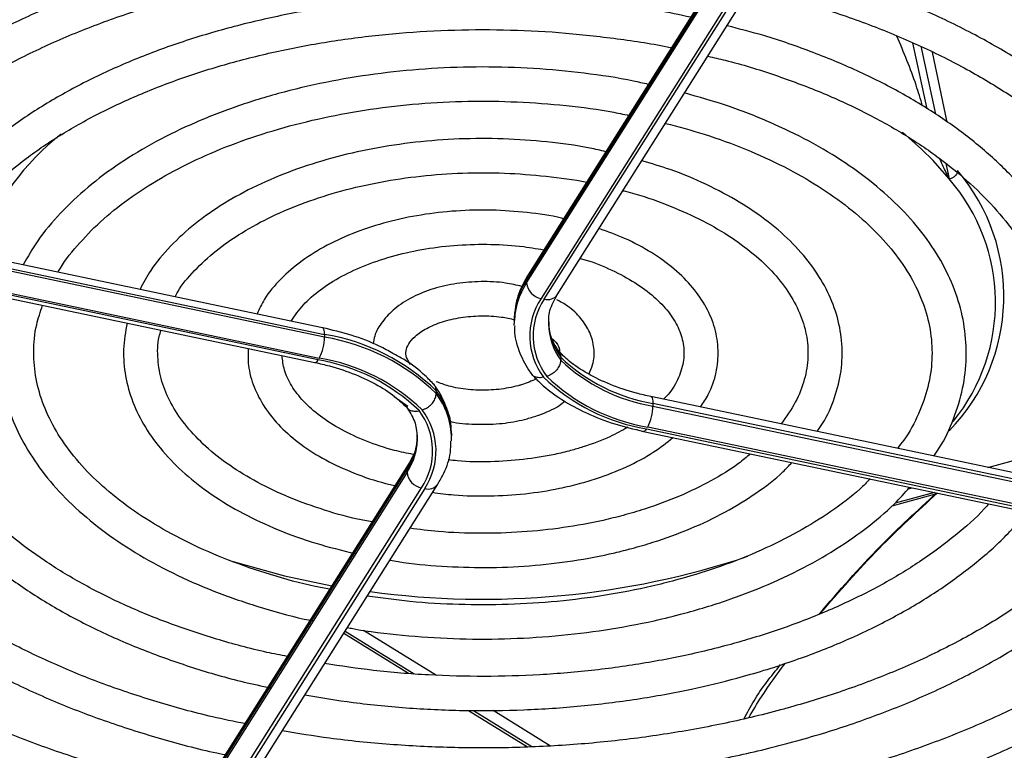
# Model space of a CAD drawing. Header units: millimetres. Extents: x 16 to 577, y 6 to 416.
# Tile 97 of 119: x 491.12 to 499.34, y 269.33 to 275.44. Entities that reach past the tile are written whole.
import ezdxf

# ---------------------------------------------------------------- set-up
doc = ezdxf.new("R2010")
doc.units = ezdxf.units.MM

msp = doc.modelspace()

# ---------------------------------------------------------------- linework, layer by layer
at = {"color": 7, "linetype": 'Continuous', "lineweight": 25}
for p, q in [((497.6936, 276.9775), (495.3504, 273.2609)), ((497.7057, 277.0207), (495.3625, 273.3041)), ((495.3504, 273.2376), (497.6936, 276.9542)), ((497.8145, 276.8238), (495.4712, 273.1072)), ((495.4981, 273.1016), (497.8413, 276.8182)), ((495.6068, 273.138), (497.9501, 276.8546)), ((498.6937, 274.6906), (498.5765, 275.242)), ((498.6429, 275.2141), (498.7634, 274.6475)), ((498.863, 274.581), (498.7386, 275.1661)), ((498.8787, 274.1057), (498.7444, 274.2597)), ((493.6459, 272.8629), (487.2079, 274.2156)), ((498.8514, 274.2337), (498.8787, 274.1057)), ((487.2254, 274.1595), (493.6634, 272.8068)), ((493.6634, 272.7835), (487.2254, 274.1362)), ((493.6097, 272.5933), (487.1717, 273.946)), ((487.1815, 273.9615), (493.6195, 272.6088)), ((487.1452, 273.9251), (493.5833, 272.5724)), ((495.3504, 273.2609), (495.3504, 273.2376)), ((495.2473, 272.9417), (495.247, 272.9225)), ((495.247, 272.9225), (495.247, 272.8991)), ((495.2473, 272.8805), (495.247, 272.8991)), ((493.6634, 272.8068), (493.6634, 272.7835)), ((495.635, 272.6161), (495.635, 272.5927)), ((494.245, 272.2883), (494.3579, 272.2078)), ((494.5955, 272.3362), (494.5955, 272.3129)), ((502.826, 270.934), (496.388, 272.2867)), ((496.4055, 272.2307), (496.4055, 272.2073)), ((502.8435, 270.8779), (496.4055, 272.2307)), ((496.4055, 272.2073), (502.8435, 270.8546)), ((494.7239, 271.9787), (494.7242, 271.96)), ((494.7242, 271.9367), (494.7242, 271.96)), ((496.3253, 271.9963), (502.7634, 270.6435)), ((496.3518, 272.0171), (502.7898, 270.6644)), ((502.7996, 270.6799), (496.3615, 272.0326)), ((494.7239, 271.9175), (494.7242, 271.9367)), ((494.3644, 271.7212), (492.0212, 268.0046)), ((499.2019, 271.6955), (499.5068, 271.7775)), ((492.0091, 267.9614), (494.3524, 271.678)), ((494.3524, 271.6546), (492.0091, 267.9381)), ((494.3524, 271.678), (494.3524, 271.6546)), ((492.2655, 267.8385), (494.6088, 271.555)), ((492.1299, 267.8077), (494.4732, 271.5243)), ((494.5, 271.5186), (492.1568, 267.802)), ((498.4032, 271.3751), (498.7882, 271.4788)), ((498.7556, 271.4856), (498.4274, 271.3973)), ((498.5369, 271.5165), (498.5684, 271.525)), ((493.8234, 270.3093), (494.3634, 269.975)), ((493.835, 270.3278), (494.4113, 269.9711)), ((493.9893, 270.3366), (494.5986, 269.9594)), ((494.8652, 269.6644), (495.3567, 269.3601)), ((494.9059, 269.6649), (495.3951, 269.362)), ((495.0712, 269.6669), (495.5511, 269.3697))]:
    msp.add_line(p, q, dxfattribs=at)
at = {"color": 7, "linetype": 'Continuous', "lineweight": 25, "flags": 128}
for points in [[(498.7444, 274.2597), (498.649, 274.3552), (498.4898, 274.4956)], [(493.6634, 272.8068), (493.6626, 272.826), (493.6601, 272.8417), (493.656, 272.8534), (493.6506, 272.8606), (493.6459, 272.8629)], [(493.5833, 272.5724), (493.5853, 272.5722), (493.5929, 272.5746), (493.6011, 272.5817), (493.6097, 272.5933)], [(496.388, 272.2867), (496.3926, 272.2845), (496.3981, 272.2772), (496.4022, 272.2655), (496.4047, 272.2498), (496.4055, 272.2307)], [(496.3518, 272.0171), (496.3432, 272.0055), (496.3349, 271.9984), (496.3273, 271.9961), (496.3253, 271.9963)], [(492.8895, 270.9132), (493.3292, 270.7893), (493.7247, 270.7066)]]:
    msp.add_lwpolyline(points, dxfattribs=at)
at = {"color": 7, "linetype": 'Continuous', "lineweight": 25}
for centre, radius, start, end in [((492.8116, 272.776), 2.1734, 128.31713, 158.99265), ((497.7195, 273.1259), 1.6159, 315.90716, 40.50427), ((497.6928, 273.0728), 1.5726, 320.864, 41.0566), ((495.43, 273.262), 0.0797, 148.05182, 180.74679), ((495.8777, 272.8915), 0.6308, 146.72294, 179.30748), ((495.8806, 272.9135), 0.6338, 146.76378, 177.45652), ((495.4967, 273.252), 0.147, 185.62026, 260.02428), ((495.9458, 272.7932), 0.5691, 146.51018, 217.17352), ((495.5264, 273.1976), 0.1001, 253.54549, 323.47571), ((495.964, 272.7933), 0.5587, 146.50514, 217.08723), ((496.0676, 272.9075), 0.535, 181.31861, 216.03927), ((496.0728, 272.9329), 0.5404, 182.5715, 215.89187), ((493.2868, 272.7854), 0.3766, 332.03449, 359.71321), ((493.3784, 271.0838), 1.7464, 45.81851, 80.60605), ((493.3784, 271.0605), 1.7464, 45.81851, 80.60605), ((496.6467, 273.6759), 1.4652, 226.33076, 260.52477), ((493.3488, 271.023), 1.5918, 46.07742, 80.56481), ((493.3541, 271.0107), 1.6199, 46.0266, 80.57288), ((496.6467, 273.6526), 1.4652, 226.33076, 260.52477), ((496.6171, 273.6151), 1.6199, 226.0266, 260.57288), ((496.6225, 273.6028), 1.5918, 226.07742, 260.56481), ((494.0825, 271.9502), 0.642, 2.54122, 36.96145), ((494.0793, 271.9262), 0.645, 0.93231, 36.8385), ((496.0289, 272.2092), 0.3766, 332.03449, 359.71321), ((494.0072, 271.8326), 0.5587, 326.50514, 37.08723), ((494.0254, 271.8327), 0.5691, 326.51018, 37.17352), ((493.9131, 271.9662), 0.5254, 326.72386, 359.75763), ((493.9173, 271.9415), 0.5211, 326.607, 0.99984), ((494.4321, 271.679), 0.0798, 149.07993, 180.73185), ((494.4986, 271.669), 0.147, 185.62026, 260.02428), ((494.5284, 271.6146), 0.1001, 253.54325, 323.51279), ((494.9856, 277.6054), 7.0114, 262.27417, 288.40059)]:
    msp.add_arc(centre, radius, start, end, dxfattribs=at)
for points, knots in [([(497.7613, 277.1485), (497.6045, 277.1805), (497.2565, 277.2514), (496.7013, 277.3311), (496.1029, 277.3929), (495.4979, 277.428), (494.8902, 277.4371), (494.283, 277.4198), (493.6797, 277.3764), (493.0836, 277.3071), (492.4978, 277.2122), (491.9257, 277.0922), (491.3703, 276.9477), (490.8346, 276.7795), (490.3217, 276.5885), (489.8343, 276.3756), (489.3751, 276.1418), (488.9467, 275.8884), (488.5515, 275.6167), (488.1918, 275.328), (487.8692, 275.0241), (487.5885, 274.7059), (487.382, 274.4327), (487.2859, 274.2624), (487.2541, 274.2059)], [0, 0, 0, 0, 0.038443, 0.085323, 0.132195, 0.179062, 0.225926, 0.27279, 0.319656, 0.366527, 0.413405, 0.460292, 0.507192, 0.554107, 0.601039, 0.647989, 0.694958, 0.741943, 0.788942, 0.835944, 0.882931, 0.92988, 0.976758, 1, 1, 1, 1]), ([(487.5497, 274.1438), (487.5728, 274.1832), (487.6583, 274.3292), (487.8501, 274.5736), (488.1233, 274.8745), (488.4381, 275.1625), (488.7894, 275.4366), (489.1762, 275.695), (489.5962, 275.9364), (490.047, 276.1592), (490.5262, 276.3622), (491.0309, 276.544), (491.5585, 276.7037), (492.1058, 276.8403), (492.6697, 276.9528), (493.247, 277.0406), (493.8343, 277.1033), (494.4283, 277.1403), (495.0256, 277.1516), (495.6225, 277.1368), (496.216, 277.0966), (496.8016, 277.0295), (497.2787, 276.9575), (497.5537, 276.8989), (497.6423, 276.8801)], [0, 0, 0, 0, 0.017795, 0.066009, 0.114086, 0.16207, 0.209999, 0.257899, 0.305792, 0.353685, 0.401588, 0.449504, 0.497436, 0.545383, 0.593343, 0.641316, 0.689297, 0.737285, 0.785278, 0.833271, 0.881263, 0.929249, 0.977227, 1, 1, 1, 1]), ([(502.6455, 270.9719), (502.651, 270.9797), (502.7342, 271.0976), (502.8557, 271.3353), (503.0048, 271.6831), (503.1045, 272.0372), (503.1601, 272.3939), (503.1699, 272.7516), (503.1347, 273.1082), (503.0545, 273.4618), (502.9299, 273.8106), (502.7615, 274.153), (502.5501, 274.4871), (502.2966, 274.8111), (502.0024, 275.1232), (501.6691, 275.4215), (501.2987, 275.7044), (500.8933, 275.9701), (500.4553, 276.2173), (499.9871, 276.4445), (499.4916, 276.6509), (498.9707, 276.8341), (498.4892, 276.9799), (498.1748, 277.0539), (498.0483, 277.0837)], [0, 0, 0, 0, 0.003404, 0.051747, 0.099937, 0.147953, 0.195803, 0.243527, 0.291196, 0.338871, 0.386627, 0.43452, 0.482577, 0.530791, 0.579138, 0.627583, 0.676092, 0.724636, 0.773194, 0.82175, 0.870296, 0.918828, 0.967346, 1, 1, 1, 1]), ([(497.4298, 276.5831), (497.2619, 276.6167), (496.9148, 276.6862), (496.3726, 276.76), (495.8115, 276.8117), (495.2449, 276.8367), (494.6768, 276.8356), (494.1106, 276.8082), (493.5498, 276.7547), (492.9981, 276.6754), (492.4588, 276.5708), (491.9353, 276.4415), (491.4309, 276.2883), (490.9487, 276.112), (490.4918, 275.9136), (490.063, 275.6943), (489.6652, 275.4554), (489.3007, 275.1982), (488.9725, 274.9242), (488.6812, 274.6353), (488.435, 274.3322), (488.283, 274.1201), (488.2258, 274.0073), (488.2232, 274.0023)], [0, 0, 0, 0, 0.046898, 0.096896, 0.146883, 0.196866, 0.246845, 0.296827, 0.346812, 0.396805, 0.446809, 0.496828, 0.546867, 0.596926, 0.64701, 0.697119, 0.74725, 0.797398, 0.847547, 0.89767, 0.947731, 0.997684, 1, 1, 1, 1]), ([(497.9289, 276.821), (497.9316, 276.8205), (498.1215, 276.7814), (498.4836, 276.6818), (499.0099, 276.5213), (499.511, 276.3359), (499.9866, 276.1304), (500.4332, 275.905), (500.8486, 275.6615), (501.2303, 275.4012), (501.5762, 275.1258), (501.8846, 274.8369), (502.1538, 274.5363), (502.3824, 274.2257), (502.5694, 273.9066), (502.7139, 273.5807), (502.8151, 273.2494), (502.8723, 272.9143), (502.8849, 272.5769), (502.8524, 272.2393), (502.7754, 271.9033), (502.6521, 271.5718), (502.5092, 271.2816), (502.3894, 271.1058), (502.3417, 271.0358)], [0, 0, 0, 0, 0.0007066, 0.0488286, 0.0969343, 0.1450216, 0.1930891, 0.2411366, 0.289166, 0.3371821, 0.3851935, 0.4332109, 0.4812557, 0.5293587, 0.5775602, 0.6259066, 0.6744404, 0.7231828, 0.772113, 0.8211578, 0.8701775, 0.9190597, 0.9677501, 1, 1, 1, 1]), ([(488.5233, 273.9392), (488.5519, 273.9872), (488.6395, 274.1341), (488.8315, 274.3713), (489.0952, 274.6484), (489.3995, 274.9123), (489.7398, 275.1619), (490.1146, 275.3952), (490.5215, 275.6108), (490.9579, 275.8071), (491.4209, 275.9829), (491.9075, 276.1368), (492.4146, 276.2678), (492.9388, 276.375), (493.4766, 276.4576), (494.0244, 276.515), (494.5786, 276.5468), (495.1356, 276.5527), (495.6916, 276.5329), (496.2427, 276.4869), (496.7782, 276.4185), (497.1219, 276.3528), (497.2896, 276.3207)], [0, 0, 0, 0, 0.025069, 0.076787, 0.128332, 0.179766, 0.231138, 0.282485, 0.333828, 0.385178, 0.436543, 0.487928, 0.539334, 0.590757, 0.642197, 0.693649, 0.745109, 0.796575, 0.848041, 0.899504, 0.950958, 1, 1, 1, 1]), ([(501.6698, 271.1769), (501.7206, 271.258), (501.8369, 271.444), (501.9676, 271.7455), (502.0694, 272.0765), (502.1243, 272.411), (502.1342, 272.7463), (502.0987, 273.0803), (502.0185, 273.4111), (501.8939, 273.7367), (501.7258, 274.0553), (501.5148, 274.3652), (501.2623, 274.6642), (500.9697, 274.9505), (500.6389, 275.2221), (500.2722, 275.4773), (499.872, 275.7143), (499.4408, 275.9316), (498.9818, 276.1284), (498.4968, 276.3017), (498.0798, 276.4301), (497.8188, 276.4913), (497.7336, 276.5113)], [0, 0, 0, 0, 0.040203, 0.092176, 0.143924, 0.19545, 0.246804, 0.298082, 0.349369, 0.400766, 0.452349, 0.504146, 0.556143, 0.608299, 0.660566, 0.712897, 0.76526, 0.817626, 0.869983, 0.922322, 0.974642, 1, 1, 1, 1]), ([(497.0749, 276.0202), (497.0466, 276.0269), (496.8559, 276.0717), (496.4878, 276.1308), (495.9744, 276.195), (495.4524, 276.2311), (494.9273, 276.2414), (494.4026, 276.2253), (493.8822, 276.183), (493.3699, 276.1148), (492.8693, 276.0212), (492.3842, 275.9027), (491.9181, 275.7602), (491.4744, 275.5946), (491.0564, 275.407), (490.6671, 275.1986), (490.3095, 274.9709), (489.9865, 274.7253), (489.6998, 274.4637), (489.4555, 274.1871), (489.2886, 273.964), (489.2184, 273.8305), (489.2008, 273.7969)], [0, 0, 0, 0, 0.009422, 0.0634, 0.117361, 0.171312, 0.225258, 0.279203, 0.333152, 0.38711, 0.441083, 0.495076, 0.549095, 0.603143, 0.657225, 0.71134, 0.765486, 0.819651, 0.873801, 0.927893, 0.981864, 1, 1, 1, 1]), ([(497.5727, 276.256), (497.6586, 276.2366), (497.917, 276.1784), (498.3283, 276.0558), (498.8034, 275.8909), (499.2521, 275.7037), (499.6729, 275.4969), (500.0624, 275.2717), (500.4185, 275.0299), (500.7388, 274.773), (501.0212, 274.5031), (501.2643, 274.2218), (501.4666, 273.9311), (501.6272, 273.6325), (501.745, 273.3278), (501.8194, 273.0184), (501.8496, 272.7059), (501.8349, 272.3921), (501.7755, 272.0791), (501.67, 271.7698), (501.537, 271.4889), (501.4197, 271.3152), (501.369, 271.2402)], [0, 0, 0, 0, 0.025728, 0.077339, 0.128926, 0.180488, 0.232023, 0.283533, 0.335024, 0.386508, 0.438, 0.48953, 0.541143, 0.5929, 0.644867, 0.697099, 0.749607, 0.802326, 0.855098, 0.907723, 0.960102, 1, 1, 1, 1]), ([(489.4951, 273.735), (489.539, 273.8042), (489.6399, 273.9636), (489.8475, 274.2034), (490.107, 274.4528), (490.4055, 274.6884), (490.7388, 274.9086), (491.1052, 275.1118), (491.5016, 275.2962), (491.9253, 275.4602), (492.3728, 275.6026), (492.8408, 275.7222), (493.3256, 275.8179), (493.8235, 275.8889), (494.3305, 275.9347), (494.8427, 275.9548), (495.3559, 275.9489), (495.8667, 275.9179), (496.369, 275.8591), (496.7263, 275.8049), (496.9099, 275.7634), (496.9347, 275.7578)], [0, 0, 0, 0, 0.043031, 0.099099, 0.154959, 0.210697, 0.266379, 0.322047, 0.377718, 0.433409, 0.489126, 0.54487, 0.60064, 0.656431, 0.712238, 0.768056, 0.823878, 0.879699, 0.93551, 0.991306, 1, 1, 1, 1]), ([(500.695, 271.3818), (500.7287, 271.4328), (500.8263, 271.5804), (500.9408, 271.8353), (501.0397, 272.1422), (501.091, 272.4529), (501.0973, 272.7641), (501.0583, 273.0738), (500.9745, 273.3796), (500.8467, 273.6797), (500.6756, 273.972), (500.4623, 274.2547), (500.208, 274.5256), (499.9147, 274.7825), (499.5846, 275.0235), (499.2203, 275.2467), (498.8246, 275.4503), (498.401, 275.6335), (497.9509, 275.7924), (497.6087, 275.8978), (497.4125, 275.9423), (497.3796, 275.9498)], [0, 0, 0, 0, 0.029853, 0.086384, 0.142614, 0.198538, 0.254226, 0.309816, 0.365428, 0.421207, 0.477252, 0.533587, 0.590174, 0.646947, 0.703837, 0.760785, 0.817749, 0.8747, 0.93163, 0.988535, 1, 1, 1, 1]), ([(497.2187, 275.6945), (497.2584, 275.6859), (497.4578, 275.6425), (497.7992, 275.5409), (498.2377, 275.3902), (498.6493, 275.2165), (499.0326, 275.0238), (499.3842, 274.8131), (499.7016, 274.5864), (499.9824, 274.3455), (500.2247, 274.0925), (500.4269, 273.8294), (500.5877, 273.5581), (500.7063, 273.2804), (500.7819, 272.9976), (500.8136, 272.7115), (500.8004, 272.4237), (500.7429, 272.1366), (500.6383, 271.8533), (500.5223, 271.6219), (500.4254, 271.4886), (500.3938, 271.4451)], [0, 0, 0, 0, 0.013962, 0.069966, 0.125937, 0.181872, 0.23777, 0.293633, 0.349473, 0.405306, 0.461162, 0.517094, 0.573181, 0.629523, 0.686214, 0.743297, 0.800702, 0.858197, 0.915477, 0.972401, 1, 1, 1, 1]), ([(496.7199, 275.4572), (496.6286, 275.477), (496.3876, 275.5291), (495.9814, 275.5854), (495.5083, 275.6281), (495.0301, 275.6435), (494.5516, 275.6328), (494.0768, 275.5958), (493.6101, 275.5328), (493.1555, 275.4443), (492.7169, 275.331), (492.2982, 275.1938), (491.9031, 275.0339), (491.5351, 274.8523), (491.1974, 274.6506), (490.8935, 274.4302), (490.6251, 274.1932), (490.3992, 273.9406), (490.2485, 273.7394), (490.1882, 273.6198), (490.1743, 273.5923)], [0, 0, 0, 0, 0.036069, 0.095136, 0.154184, 0.213221, 0.272256, 0.331297, 0.39035, 0.449425, 0.50853, 0.567674, 0.626864, 0.686103, 0.745391, 0.804714, 0.864035, 0.923285, 0.982369, 1, 1, 1, 1]), ([(490.4686, 273.5305), (490.4805, 273.5518), (490.5379, 273.6555), (490.6834, 273.8346), (490.9045, 274.064), (491.1669, 274.28), (491.4642, 274.4813), (491.7948, 274.6657), (492.1556, 274.8314), (492.5432, 274.9768), (492.954, 275.1004), (493.3843, 275.2009), (493.8298, 275.2772), (494.2865, 275.3286), (494.7499, 275.3546), (495.2155, 275.3546), (495.6794, 275.3296), (496.1347, 275.2762), (496.4367, 275.2311), (496.5807, 275.1976), (496.5814, 275.1974)], [0, 0, 0, 0, 0.016074, 0.078114, 0.139777, 0.201218, 0.262553, 0.323859, 0.385168, 0.446506, 0.507882, 0.569298, 0.63075, 0.692228, 0.753726, 0.815234, 0.876742, 0.938237, 0.99971, 1, 1, 1, 1]), ([(499.7221, 271.5862), (499.7435, 271.6171), (499.8258, 271.736), (499.9246, 271.9534), (500.0164, 272.2346), (500.0597, 272.5198), (500.058, 272.8049), (500.011, 273.0877), (499.9195, 273.3658), (499.7844, 273.637), (499.6066, 273.8995), (499.3873, 274.151), (499.1283, 274.3891), (498.8319, 274.6116), (498.501, 274.8164), (498.1389, 275.0018), (497.7481, 275.1652), (497.3762, 275.2951), (497.1271, 275.3595), (497.0243, 275.3862)], [0, 0, 0, 0, 0.022017, 0.084545, 0.146647, 0.208307, 0.269638, 0.330858, 0.392143, 0.453716, 0.515692, 0.578066, 0.640754, 0.703644, 0.76664, 0.829668, 0.89268, 0.95566, 1, 1, 1, 1]), ([(498.6569, 274.7135), (498.6393, 274.7726), (498.5804, 274.9713), (498.4994, 275.1634), (498.4424, 275.2984)], [0, 0, 0, 0, 0.29758, 1, 1, 1, 1]), ([(496.8638, 275.1317), (496.9125, 275.1207), (497.1052, 275.0772), (497.4229, 274.9773), (497.8118, 274.8334), (498.1724, 274.6676), (498.503, 274.4837), (498.8002, 274.2832), (499.0613, 274.0684), (499.2841, 273.8414), (499.467, 273.6045), (499.6087, 273.3599), (499.7083, 273.1092), (499.765, 272.8541), (499.7777, 272.5959), (499.7461, 272.3366), (499.6679, 272.0795), (499.5617, 271.8491), (499.4625, 271.7084), (499.4209, 271.6495)], [0, 0, 0, 0, 0.02091, 0.082643, 0.144326, 0.205954, 0.267526, 0.329054, 0.390563, 0.452087, 0.513705, 0.575541, 0.637756, 0.700506, 0.763843, 0.827588, 0.891239, 0.954416, 1, 1, 1, 1]), ([(496.3659, 274.8956), (496.3247, 274.9053), (496.1514, 274.946), (495.8308, 274.9922), (495.4096, 275.033), (494.9826, 275.0457), (494.556, 275.0324), (494.134, 274.9926), (493.7214, 274.9269), (493.3227, 274.836), (492.9422, 274.7206), (492.5842, 274.5819), (492.2526, 274.4211), (491.9513, 274.2398), (491.6833, 274.0398), (491.4536, 273.8226), (491.2705, 273.6054), (491.1854, 273.4556), (491.147, 273.388)], [0, 0, 0, 0, 0.020538, 0.086499, 0.152429, 0.218341, 0.284251, 0.350172, 0.416117, 0.482102, 0.548143, 0.614254, 0.680443, 0.746711, 0.813038, 0.879348, 0.945513, 1, 1, 1, 1]), ([(491.4386, 273.3267), (491.44, 273.3293), (491.4784, 273.4046), (491.5937, 273.5472), (491.7855, 273.7499), (492.0202, 273.9392), (492.2889, 274.1136), (492.5903, 274.2709), (492.9206, 274.4091), (493.276, 274.5264), (493.6523, 274.6211), (494.0448, 274.6919), (494.449, 274.7381), (494.8597, 274.7587), (495.2722, 274.754), (495.6803, 274.7221), (496.0001, 274.6814), (496.1769, 274.6432), (496.2254, 274.6327)], [0, 0, 0, 0, 0.002538, 0.072891, 0.142568, 0.211866, 0.281003, 0.350103, 0.419222, 0.488395, 0.557631, 0.626927, 0.696269, 0.765642, 0.83503, 0.904413, 0.97377, 1, 1, 1, 1]), ([(498.7495, 271.7905), (498.7646, 271.8117), (498.8359, 271.9114), (498.9203, 272.1007), (498.999, 272.3544), (499.0283, 272.6115), (499.0127, 272.8675), (498.9519, 273.1197), (498.8474, 273.3658), (498.6999, 273.6035), (498.5108, 273.8307), (498.2816, 274.0448), (498.0149, 274.2432), (497.714, 274.4237), (497.3821, 274.5835), (497.0345, 274.7199), (496.7881, 274.7905), (496.67, 274.8243)], [0, 0, 0, 0, 0.019095, 0.090002, 0.160241, 0.229798, 0.298899, 0.367899, 0.437134, 0.506915, 0.577334, 0.648293, 0.719605, 0.791096, 0.862635, 0.934143, 1, 1, 1, 1]), ([(496.5099, 274.5704), (496.619, 274.5413), (496.8521, 274.4793), (497.1829, 274.3571), (497.5025, 274.2117), (497.7909, 274.0476), (498.0455, 273.8679), (498.2631, 273.675), (498.4417, 273.4714), (498.5797, 273.2597), (498.6763, 273.042), (498.7306, 272.8197), (498.7415, 272.5942), (498.7087, 272.3671), (498.6277, 272.1424), (498.5395, 271.9703), (498.4644, 271.877), (498.4461, 271.8543)], [0, 0, 0, 0, 0.061277, 0.130897, 0.200427, 0.269867, 0.339233, 0.408574, 0.477967, 0.547582, 0.617685, 0.68859, 0.760482, 0.833109, 0.90551, 0.977041, 1, 1, 1, 1]), ([(496.0114, 274.3335), (495.9672, 274.3439), (495.8089, 274.381), (495.5215, 274.4185), (495.1561, 274.4453), (494.7873, 274.444), (494.4216, 274.4165), (494.0642, 274.3627), (493.7204, 274.2834), (493.3952, 274.1795), (493.0932, 274.0523), (492.8193, 273.9032), (492.5771, 273.7341), (492.3726, 273.5466), (492.2173, 273.3626), (492.1509, 273.2364), (492.1228, 273.1829)], [0, 0, 0, 0, 0.029489, 0.105501, 0.181463, 0.257407, 0.333363, 0.409355, 0.485416, 0.561581, 0.637878, 0.714323, 0.790904, 0.867518, 0.943912, 1, 1, 1, 1]), ([(497.7757, 271.9952), (497.7915, 272.0172), (497.8567, 272.1075), (497.9273, 272.2781), (497.9837, 272.5015), (497.9905, 272.7267), (497.9526, 272.9485), (497.8705, 273.164), (497.7457, 273.371), (497.5796, 273.5671), (497.3737, 273.7497), (497.1313, 273.916), (496.8554, 274.0622), (496.5819, 274.1783), (496.3923, 274.2343), (496.3129, 274.2579)], [0, 0, 0, 0, 0.0269584, 0.1107359, 0.1932921, 0.2747094, 0.3555905, 0.4365485, 0.5182845, 0.6011274, 0.6849516, 0.769398, 0.8541179, 0.9388589, 1, 1, 1, 1]), ([(498.7975, 274.2781), (498.8025, 274.2662), (498.8269, 274.2083), (498.8538, 274.1565), (498.8751, 274.113), (498.8786, 274.1059), (498.8787, 274.1057)], [0, 0, 0, 0, 0.177343, 0.86415, 0.995888, 1, 1, 1, 1]), ([(498.9482, 274.1754), (498.9474, 274.1688), (498.9459, 274.1555), (498.9342, 274.1363), (498.9168, 274.1202), (498.8975, 274.1102), (498.8844, 274.1067), (498.879, 274.1058), (498.8787, 274.1057)], [0, 0, 0, 0, 0.211524, 0.42301, 0.635599, 0.850564, 0.989696, 1, 1, 1, 1]), ([(492.4149, 273.1215), (492.4222, 273.1357), (492.4607, 273.2104), (492.5731, 273.3406), (492.751, 273.5069), (492.9687, 273.6591), (493.2188, 273.7952), (493.4986, 273.9128), (493.8033, 274.0096), (494.128, 274.0837), (494.4674, 274.1339), (494.8156, 274.1589), (495.1672, 274.159), (495.5139, 274.131), (495.751, 274.1013), (495.8657, 274.0745), (495.8725, 274.0729)], [0, 0, 0, 0, 0.019291, 0.102, 0.183549, 0.264575, 0.345462, 0.426356, 0.507345, 0.588451, 0.669662, 0.750946, 0.832269, 0.913592, 0.994864, 1, 1, 1, 1]), ([(487.11, 273.9354), (487.0715, 273.8532), (486.979, 273.6562), (486.8841, 273.3364), (486.8184, 272.9803), (486.7997, 272.6225), (486.8259, 272.2656), (486.8971, 271.9113), (487.0128, 271.5613), (487.1725, 271.2175), (487.3754, 270.8816), (487.6205, 270.5554), (487.9066, 270.2408), (488.2322, 269.9396), (488.5953, 269.6535), (488.9939, 269.3842), (489.4256, 269.1332), (489.8879, 268.9018), (490.3783, 268.6914), (490.8937, 268.5025), (491.4327, 268.3384), (491.8526, 268.2267), (492.0967, 268.178), (492.149, 268.1675)], [0, 0, 0, 0, 0.03566, 0.085535, 0.135232, 0.184788, 0.23427, 0.283747, 0.333292, 0.38297, 0.432816, 0.482828, 0.532984, 0.58325, 0.633588, 0.683968, 0.734367, 0.784766, 0.835156, 0.885533, 0.935895, 0.986242, 1, 1, 1, 1]), ([(496.1551, 274.0075), (496.1619, 274.006), (496.2766, 273.9797), (496.4816, 273.9074), (496.7618, 273.7913), (497.0099, 273.6544), (497.2245, 273.5029), (497.4016, 273.3391), (497.5393, 273.1664), (497.6365, 272.9876), (497.6924, 272.8045), (497.7067, 272.6178), (497.6763, 272.4289), (497.604, 272.2403), (497.5179, 272.1185), (497.4754, 272.0583)], [0, 0, 0, 0, 0.005191, 0.086901, 0.168449, 0.249817, 0.331032, 0.412188, 0.493452, 0.575234, 0.658191, 0.742997, 0.829528, 0.915698, 1, 1, 1, 1]), ([(492.2885, 268.4285), (492.2694, 268.4321), (492.0612, 268.471), (491.6783, 268.5682), (491.1449, 268.7209), (490.6351, 268.8985), (490.15, 269.0968), (489.6928, 269.3154), (489.2661, 269.5526), (488.8722, 269.8072), (488.5134, 270.0774), (488.1915, 270.3617), (487.9083, 270.6584), (487.6652, 270.9656), (487.4633, 271.2819), (487.3036, 271.6056), (487.187, 271.9351), (487.1141, 272.269), (487.0857, 272.6058), (487.1019, 272.9436), (487.1644, 273.2803), (487.2596, 273.591), (487.3543, 273.7864), (487.3961, 273.8724)], [0, 0, 0, 0, 0.005056, 0.055111, 0.10515, 0.155171, 0.205171, 0.255151, 0.305111, 0.355055, 0.40499, 0.454927, 0.504883, 0.554888, 0.604978, 0.655203, 0.705608, 0.756226, 0.807053, 0.858032, 0.909043, 0.959943, 1, 1, 1, 1]), ([(495.6586, 273.7739), (495.6532, 273.7753), (495.5572, 273.801), (495.3553, 273.8273), (495.06, 273.8497), (494.7612, 273.8423), (494.4679, 273.8089), (494.1859, 273.749), (493.9217, 273.664), (493.6811, 273.5551), (493.4691, 273.424), (493.2934, 273.2722), (493.1662, 273.1228), (493.1186, 273.0192), (493.0996, 272.9777)], [0, 0, 0, 0, 0.005513, 0.098349, 0.191069, 0.283755, 0.376495, 0.469363, 0.56246, 0.655877, 0.74966, 0.843713, 0.937426, 1, 1, 1, 1]), ([(488.0834, 273.728), (488.0777, 273.717), (488.0169, 273.5992), (487.9423, 273.3671), (487.8641, 273.0344), (487.8359, 272.699), (487.8518, 272.3643), (487.9131, 272.0319), (488.0188, 271.7038), (488.1685, 271.382), (488.3613, 271.0682), (488.5963, 270.7643), (488.872, 270.4723), (489.1867, 270.1942), (489.5384, 269.9318), (489.9247, 269.6869), (490.343, 269.461), (490.7906, 269.2555), (491.2643, 269.0713), (491.7623, 268.9113), (492.1767, 268.797), (492.4295, 268.7452), (492.5036, 268.73)], [0, 0, 0, 0, 0.005548, 0.059462, 0.113139, 0.166607, 0.21995, 0.273268, 0.326654, 0.380206, 0.433974, 0.487961, 0.542133, 0.596441, 0.650837, 0.705278, 0.759735, 0.814185, 0.86862, 0.923036, 0.977433, 1, 1, 1, 1]), ([(496.8016, 272.1998), (496.8248, 272.2339), (496.887, 272.3249), (496.9385, 272.4863), (496.9576, 272.6744), (496.9283, 272.8592), (496.856, 273.0358), (496.7421, 273.2021), (496.5884, 273.356), (496.3964, 273.4937), (496.185, 273.6082), (496.0274, 273.6648), (495.9552, 273.6906)], [0, 0, 0, 0, 0.06412, 0.171225, 0.275489, 0.377954, 0.48025, 0.584094, 0.690355, 0.798608, 0.907875, 1, 1, 1, 1]), ([(492.6432, 268.9912), (492.5037, 269.0211), (492.1905, 269.0881), (491.7246, 269.2206), (491.246, 269.3822), (490.7926, 269.5659), (490.367, 269.7695), (489.972, 269.9917), (489.6101, 270.2308), (489.2837, 270.4853), (488.9948, 270.7532), (488.745, 271.0326), (488.5357, 271.3219), (488.3681, 271.6193), (488.243, 271.923), (488.1613, 272.2317), (488.1237, 272.5438), (488.1304, 272.8576), (488.184, 273.1707), (488.2635, 273.4415), (488.3433, 273.6052), (488.3735, 273.6671)], [0, 0, 0, 0, 0.0434191, 0.0974454, 0.1514476, 0.205423, 0.2593704, 0.3132911, 0.3671904, 0.4210805, 0.4749746, 0.5289025, 0.5829089, 0.637054, 0.6914074, 0.7460307, 0.8009455, 0.8560992, 0.9113463, 0.9664655, 1, 1, 1, 1]), ([(489.0638, 273.522), (489.0327, 273.4466), (488.9601, 273.2706), (488.8983, 272.9869), (488.8708, 272.6758), (488.8902, 272.3651), (488.9542, 272.0574), (489.0627, 271.7545), (489.2147, 271.4585), (489.4096, 271.1713), (489.646, 270.895), (489.9223, 270.6316), (490.2364, 270.3833), (490.586, 270.1521), (490.9681, 269.9396), (491.38, 269.7475), (491.818, 269.5765), (492.2805, 269.4305), (492.6287, 269.3354), (492.826, 269.2968), (492.8572, 269.2907)], [0, 0, 0, 0, 0.043983, 0.102669, 0.161065, 0.219288, 0.277482, 0.335784, 0.394329, 0.453175, 0.512308, 0.571669, 0.631183, 0.690782, 0.750417, 0.810049, 0.869662, 0.929249, 0.988809, 1, 1, 1, 1]), ([(493.3848, 272.9178), (493.4159, 272.9634), (493.4774, 273.0535), (493.6231, 273.1809), (493.8015, 273.2949), (494.012, 273.3921), (494.2488, 273.4697), (494.5058, 273.5252), (494.7764, 273.5569), (495.0525, 273.5628), (495.3032, 273.548), (495.4539, 273.5206), (495.5171, 273.5091)], [0, 0, 0, 0, 0.105862, 0.209244, 0.31135, 0.413256, 0.515311, 0.617655, 0.720251, 0.823001, 0.925787, 1, 1, 1, 1]), ([(492.9981, 269.5541), (492.9078, 269.5724), (492.6565, 269.6232), (492.2627, 269.733), (491.82, 269.8799), (491.4028, 270.0493), (491.0135, 270.2382), (490.6553, 270.4454), (490.3308, 270.6691), (490.0425, 270.9073), (489.7923, 271.158), (489.5819, 271.4192), (489.4126, 271.689), (489.2854, 271.9656), (489.2011, 272.2474), (489.1607, 272.533), (489.1639, 272.8207), (489.2156, 273.1078), (489.2782, 273.3224), (489.3375, 273.4389), (489.3493, 273.4621)], [0, 0, 0, 0, 0.033187, 0.092334, 0.151447, 0.210523, 0.269559, 0.328558, 0.387528, 0.446489, 0.505464, 0.564506, 0.623694, 0.683128, 0.742913, 0.803111, 0.863675, 0.924407, 0.984958, 1, 1, 1, 1]), ([(495.7981, 273.4414), (495.8113, 273.4379), (495.9072, 273.4128), (496.0645, 273.3456), (496.2606, 273.242), (496.4198, 273.1228), (496.5411, 272.995), (496.6225, 272.8624), (496.6644, 272.7277), (496.6678, 272.5897), (496.6251, 272.4482), (496.5654, 272.3368), (496.5064, 272.278), (496.493, 272.2647)], [0, 0, 0, 0, 0.016537, 0.11959, 0.222181, 0.324345, 0.42637, 0.528888, 0.63357, 0.742953, 0.857198, 0.967599, 1, 1, 1, 1]), ([(490.0446, 273.3159), (490.02, 273.2509), (489.9602, 273.0934), (489.9173, 272.8369), (489.9091, 272.5517), (489.9479, 272.2683), (490.0309, 271.9892), (490.1578, 271.7164), (490.3275, 271.4521), (490.5391, 271.1984), (490.7907, 270.9575), (491.0801, 270.7319), (491.4047, 270.5235), (491.7613, 270.3345), (492.1463, 270.166), (492.5572, 270.0212), (492.9137, 269.9162), (493.1381, 269.8693), (493.2122, 269.8538)], [0, 0, 0, 0, 0.0459, 0.111151, 0.176022, 0.240728, 0.305466, 0.370471, 0.435887, 0.501735, 0.567934, 0.63437, 0.700935, 0.767548, 0.834149, 0.900719, 0.967251, 1, 1, 1, 1]), ([(495.3625, 273.3041), (495.3451, 273.2738), (495.2965, 273.189), (495.2538, 273.0672), (495.2533, 272.9757), (495.2531, 272.9439)], [0, 0, 0, 0, 0.267001, 0.745345, 1, 1, 1, 1]), ([(493.3523, 270.1159), (493.2953, 270.1268), (493.0916, 270.1661), (492.7581, 270.2585), (492.3569, 270.3914), (491.9818, 270.5469), (491.6351, 270.7214), (491.3203, 270.9137), (491.0403, 271.1213), (490.7974, 271.3423), (490.5937, 271.5744), (490.4306, 271.8152), (490.3091, 272.063), (490.2302, 272.316), (490.1942, 272.5728), (490.2044, 272.8317), (490.2471, 273.0606), (490.3057, 273.2011), (490.3286, 273.2563)], [0, 0, 0, 0, 0.0256897, 0.0917667, 0.1577945, 0.2237658, 0.2896771, 0.355533, 0.4213518, 0.4871649, 0.5530296, 0.6190527, 0.6853883, 0.7522163, 0.8196667, 0.887688, 0.9559276, 1, 1, 1, 1]), ([(495.3111, 273.208), (495.2658, 273.2184), (495.1563, 273.2435), (494.9696, 273.2516), (494.7653, 273.2363), (494.5702, 273.1922), (494.3939, 273.1216), (494.2487, 273.0282), (494.1441, 272.9173), (494.0829, 272.816), (494.0729, 272.7502), (494.0696, 272.7286)], [0, 0, 0, 0, 0.0883088, 0.2133022, 0.3383287, 0.4638943, 0.5906091, 0.7190676, 0.8354726, 0.9459186, 1, 1, 1, 1]), ([(491.025, 273.1099), (491.023, 273.105), (490.9867, 273.0174), (490.9579, 272.8407), (490.9431, 272.5845), (490.9786, 272.3295), (491.0574, 272.0796), (491.1799, 271.8368), (491.3449, 271.6032), (491.5509, 271.3811), (491.796, 271.1732), (492.0773, 270.982), (492.3915, 270.8098), (492.7344, 270.658), (493.1035, 270.5309), (493.3827, 270.4498), (493.5418, 270.419), (493.5656, 270.4144)], [0, 0, 0, 0, 0.00445, 0.079441, 0.15377, 0.227776, 0.301806, 0.376252, 0.451354, 0.527115, 0.603376, 0.679933, 0.756618, 0.83331, 0.909955, 0.986542, 1, 1, 1, 1]), ([(495.5374, 272.8956), (495.5361, 272.9108), (495.5308, 272.9701), (495.5574, 273.0509), (495.5948, 273.1168), (495.6068, 273.138)], [0, 0, 0, 0, 0.190487, 0.740297, 1, 1, 1, 1]), ([(493.7064, 270.6774), (493.6659, 270.6849), (493.4952, 270.7167), (493.2105, 270.7968), (492.8584, 270.9166), (492.5334, 271.0588), (492.2381, 271.219), (491.9762, 271.3956), (491.7506, 271.586), (491.5637, 271.7876), (491.417, 271.9978), (491.3118, 272.2144), (491.2482, 272.4358), (491.2293, 272.6607), (491.2468, 272.8664), (491.2912, 272.996), (491.3097, 273.0501)], [0, 0, 0, 0, 0.023682, 0.099897, 0.17603, 0.252067, 0.328003, 0.403853, 0.479665, 0.555506, 0.631543, 0.708044, 0.785352, 0.863725, 0.943013, 1, 1, 1, 1]), ([(495.8697, 272.475), (495.8817, 272.5001), (495.9144, 272.5683), (495.9192, 272.6906), (495.8841, 272.8245), (495.8068, 272.9434), (495.7129, 273.0359), (495.6338, 273.0795), (495.6029, 273.0966)], [0, 0, 0, 0, 0.113317, 0.308313, 0.495015, 0.681116, 0.875429, 1, 1, 1, 1]), ([(494.3802, 272.5558), (494.3679, 272.5757), (494.3415, 272.6181), (494.3406, 272.6665), (494.3591, 272.7238), (494.4157, 272.7923), (494.5115, 272.8591), (494.6435, 272.9147), (494.7997, 272.9517), (494.9691, 272.9654), (495.1254, 272.9586), (495.2143, 272.9377), (495.2509, 272.9291)], [0, 0, 0, 0, 0.095949, 0.204253, 0.309728, 0.406801, 0.510723, 0.613513, 0.717008, 0.821559, 0.926601, 1, 1, 1, 1]), ([(492.0149, 272.902), (492.0021, 272.8286), (491.9764, 272.6816), (491.9956, 272.4587), (492.0562, 272.24), (492.161, 272.0287), (492.3076, 271.8271), (492.4948, 271.6377), (492.7204, 271.4634), (492.9806, 271.3069), (493.2715, 271.1714), (493.5842, 271.0576), (493.8084, 271.0022), (493.9189, 270.9749)], [0, 0, 0, 0, 0.0885421, 0.177575, 0.2663874, 0.3557041, 0.446134, 0.5377584, 0.6302665, 0.7232443, 0.8163648, 0.9094283, 1, 1, 1, 1]), ([(494.2329, 272.6476), (494.1961, 272.6686), (494.0914, 272.7285), (493.8937, 272.8026), (493.7267, 272.8432), (493.6459, 272.8629)], [0, 0, 0, 0, 0.218775, 0.622193, 1, 1, 1, 1]), ([(495.2512, 272.8776), (495.2504, 272.8654), (495.2459, 272.7959), (495.2826, 272.6701), (495.3396, 272.5487), (495.384, 272.4851), (495.393, 272.4722)], [0, 0, 0, 0, 0.086158, 0.491076, 0.896615, 1, 1, 1, 1]), ([(495.6257, 272.6555), (495.6123, 272.6761), (495.5722, 272.7376), (495.538, 272.8234), (495.5378, 272.8875), (495.5378, 272.9114)], [0, 0, 0, 0, 0.239843, 0.716763, 1, 1, 1, 1]), ([(494.0607, 271.2395), (494.0199, 271.247), (493.8682, 271.275), (493.6228, 271.3479), (493.3313, 271.4559), (493.0689, 271.5847), (492.8387, 271.7297), (492.6444, 271.8885), (492.4887, 272.0576), (492.3735, 272.2339), (492.2983, 272.4152), (492.2678, 272.6003), (492.2676, 272.7432), (492.293, 272.8242), (492.2987, 272.8423)], [0, 0, 0, 0, 0.034413, 0.127656, 0.22073, 0.313604, 0.406281, 0.498833, 0.5914, 0.684312, 0.778197, 0.873884, 0.971799, 1, 1, 1, 1]), ([(495.5676, 272.7698), (495.5786, 272.7589), (495.6124, 272.7255), (495.6272, 272.6871), (495.6257, 272.6618), (495.6252, 272.6534)], [0, 0, 0, 0, 0.2428548, 0.7492729, 1, 1, 1, 1]), ([(493.0264, 272.6894), (493.025, 272.6418), (493.0217, 272.5329), (493.07, 272.3653), (493.1595, 272.1929), (493.2913, 272.0317), (493.4618, 271.8844), (493.6684, 271.7537), (493.907, 271.6454), (494.1118, 271.5733), (494.2404, 271.5467), (494.2748, 271.5396)], [0, 0, 0, 0, 0.091804, 0.210164, 0.329107, 0.450482, 0.574589, 0.700525, 0.827187, 0.953791, 1, 1, 1, 1]), ([(494.4042, 271.8036), (494.3516, 271.8141), (494.2129, 271.8419), (494.0091, 271.9123), (493.799, 272.0088), (493.6225, 272.1219), (493.4825, 272.246), (493.383, 272.3768), (493.322, 272.5058), (493.3135, 272.5897), (493.3094, 272.63)], [0, 0, 0, 0, 0.081332, 0.214641, 0.347394, 0.479545, 0.6113, 0.743184, 0.876658, 1, 1, 1, 1]), ([(494.5806, 272.3841), (494.5548, 272.4108), (494.4813, 272.4869), (494.3671, 272.5776), (494.265, 272.6308), (494.2329, 272.6476)], [0, 0, 0, 0, 0.2707392, 0.7704885, 1, 1, 1, 1]), ([(496.388, 272.2867), (496.3473, 272.296), (496.2286, 272.3231), (496.0464, 272.3848), (495.857, 272.4761), (495.7098, 272.5749), (495.6407, 272.6441), (495.6103, 272.6746)], [0, 0, 0, 0, 0.1217191, 0.3547464, 0.5868779, 0.8178037, 1, 1, 1, 1]), ([(495.6203, 272.6601), (495.6233, 272.6565), (495.6332, 272.6448), (495.6342, 272.6279), (495.635, 272.6161)], [0, 0, 0, 0, 0.3010697, 1, 1, 1, 1]), ([(493.5833, 272.5724), (493.624, 272.5631), (493.7426, 272.5361), (493.9249, 272.4744), (494.1142, 272.3831), (494.2615, 272.2843), (494.3305, 272.2151), (494.361, 272.1846)], [0, 0, 0, 0, 0.121719, 0.354746, 0.586878, 0.817804, 1, 1, 1, 1]), ([(495.635, 272.5927), (495.6337, 272.5806), (495.6311, 272.5563), (495.6111, 272.5195), (495.5815, 272.4877), (495.5494, 272.4672), (495.5278, 272.4589), (495.5191, 272.4565), (495.5183, 272.4563)], [0, 0, 0, 0, 0.214285, 0.428564, 0.643, 0.857746, 0.986659, 1, 1, 1, 1]), ([(495.3907, 272.4751), (495.4164, 272.4482), (495.4895, 272.3719), (495.6392, 272.2595), (495.8468, 272.1465), (496.0768, 272.056), (496.2443, 272.0158), (496.3253, 271.9963)], [0, 0, 0, 0, 0.120264, 0.342257, 0.565801, 0.790018, 1, 1, 1, 1]), ([(495.4924, 272.4493), (495.4916, 272.4491), (495.4829, 272.4469), (495.4612, 272.4434), (495.4296, 272.4469), (495.403, 272.4593), (495.3942, 272.4732), (495.3911, 272.4781)], [0, 0, 0, 0, 0.019618, 0.207037, 0.519865, 0.832368, 1, 1, 1, 1]), ([(494.5955, 272.3362), (494.5945, 272.3479), (494.5928, 272.3681), (494.5804, 272.3821), (494.5751, 272.3879)], [0, 0, 0, 0, 0.578238, 1, 1, 1, 1]), ([(494.72, 271.9815), (494.7208, 271.9937), (494.7254, 272.0632), (494.6886, 272.1891), (494.6316, 272.3105), (494.5872, 272.374), (494.5782, 272.387)], [0, 0, 0, 0, 0.086158, 0.491076, 0.896615, 1, 1, 1, 1]), ([(495.4316, 272.4341), (495.3916, 272.4166), (495.3441, 272.3959), (495.2637, 272.3732), (495.1755, 272.3531), (495.0336, 272.3373), (494.8621, 272.3431), (494.7098, 272.3682), (494.6298, 272.3988), (494.5958, 272.4118)], [0, 0, 0, 0, 0.171665, 0.204222, 0.300145, 0.486609, 0.67415, 0.861406, 1, 1, 1, 1]), ([(494.4789, 272.1765), (494.4797, 272.1767), (494.4883, 272.1791), (494.51, 272.1874), (494.542, 272.2078), (494.5716, 272.2397), (494.5917, 272.2765), (494.5942, 272.3008), (494.5955, 272.3129)], [0, 0, 0, 0, 0.013464, 0.142089, 0.356782, 0.571253, 0.785625, 1, 1, 1, 1]), ([(494.3456, 272.2037), (494.359, 272.1831), (494.399, 272.1216), (494.4333, 272.0358), (494.4334, 271.9717), (494.4335, 271.9478)], [0, 0, 0, 0, 0.239843, 0.716763, 1, 1, 1, 1]), ([(494.7076, 272.0819), (494.7109, 272.081), (494.7768, 272.0632), (494.9192, 272.0535), (495.1203, 272.0559), (495.2656, 272.0796), (495.3743, 272.1067), (495.4824, 272.1415), (495.5935, 272.1877), (495.654, 272.2359), (495.6702, 272.2488)], [0, 0, 0, 0, 0.0100969, 0.2042338, 0.398097, 0.5823837, 0.6271937, 0.7311222, 0.9283257, 1, 1, 1, 1]), ([(494.3568, 272.1912), (494.3583, 272.1889), (494.3659, 272.1777), (494.3904, 272.1673), (494.4217, 272.1636), (494.4435, 272.1671), (494.4521, 272.1693), (494.4529, 272.1695)], [0, 0, 0, 0, 0.090032, 0.431506, 0.773472, 0.978756, 1, 1, 1, 1]), ([(494.4338, 271.9636), (494.4352, 271.9483), (494.4404, 271.8891), (494.4139, 271.8083), (494.3764, 271.7423), (494.3644, 271.7212)], [0, 0, 0, 0, 0.190487, 0.740297, 1, 1, 1, 1]), ([(496.1951, 272.0305), (496.1467, 272.0034), (496.0346, 271.9406), (495.8673, 271.8792), (495.7107, 271.8331), (495.5473, 271.7939), (495.3242, 271.7572), (495.0502, 271.7402), (494.8372, 271.7412), (494.721, 271.756), (494.6946, 271.7594)], [0, 0, 0, 0, 0.126277, 0.292285, 0.362319, 0.449235, 0.616048, 0.783247, 0.950598, 1, 1, 1, 1]), ([(494.566, 271.4872), (494.6252, 271.4791), (494.7811, 271.458), (495.0418, 271.4536), (495.3385, 271.4711), (495.5896, 271.5105), (495.7867, 271.5572), (495.9769, 271.6139), (496.1885, 271.6975), (496.4052, 271.8119), (496.5197, 271.9025), (496.5726, 271.9443)], [0, 0, 0, 0, 0.080114, 0.211167, 0.34223, 0.473409, 0.552732, 0.622219, 0.754032, 0.8864, 1, 1, 1, 1]), ([(494.6088, 271.555), (494.6262, 271.5854), (494.6747, 271.6701), (494.7174, 271.792), (494.7179, 271.8835), (494.7181, 271.9153)], [0, 0, 0, 0, 0.267001, 0.745345, 1, 1, 1, 1]), ([(497.2199, 271.8083), (497.1876, 271.7811), (497.0919, 271.7003), (496.893, 271.5805), (496.6306, 271.4519), (496.3795, 271.3588), (496.1628, 271.2947), (495.9383, 271.2394), (495.6577, 271.188), (495.3127, 271.1514), (494.9623, 271.141), (494.6474, 271.1516), (494.4549, 271.1764), (494.3765, 271.1866)], [0, 0, 0, 0, 0.05463, 0.161912, 0.269121, 0.376402, 0.438647, 0.4949, 0.602467, 0.71018, 0.817965, 0.925774, 1, 1, 1, 1]), ([(494.2093, 270.9214), (494.2326, 270.917), (494.3727, 270.8907), (494.6412, 270.8676), (495.0085, 270.8542), (495.3765, 270.8697), (495.7384, 270.9109), (496.0219, 270.9653), (496.2425, 271.0206), (496.4576, 271.0836), (496.7227, 271.1807), (497.0124, 271.3182), (497.2698, 271.4779), (497.4556, 271.6179), (497.5405, 271.7097), (497.5647, 271.7359)], [0, 0, 0, 0, 0.018842, 0.113386, 0.207887, 0.302385, 0.396914, 0.49151, 0.53167, 0.581636, 0.676454, 0.771475, 0.866681, 0.962022, 1, 1, 1, 1]), ([(498.2189, 271.5984), (498.1907, 271.5699), (498.0968, 271.4749), (497.8962, 271.3257), (497.622, 271.1542), (497.3138, 271.0009), (496.9839, 270.8692), (496.7375, 270.7917), (496.5425, 270.7384), (496.3377, 270.6872), (496.0098, 270.6233), (495.6078, 270.572), (495.1979, 270.5458), (494.7857, 270.5459), (494.39, 270.5685), (494.1379, 270.6035), (494.0193, 270.62)], [0, 0, 0, 0, 0.03601, 0.120037, 0.203909, 0.287755, 0.371635, 0.45119, 0.460362, 0.504393, 0.588444, 0.672573, 0.756745, 0.840938, 0.925132, 1, 1, 1, 1]), ([(493.8537, 270.3574), (493.8688, 270.3544), (494.0184, 270.3243), (494.315, 270.2912), (494.7385, 270.2606), (495.1661, 270.2591), (495.5913, 270.2834), (496.01, 270.334), (496.3689, 270.4012), (496.6541, 270.4711), (496.9315, 270.5514), (497.2414, 270.6602), (497.5843, 270.812), (497.8991, 270.9848), (498.1798, 271.1778), (498.3991, 271.3595), (498.5073, 271.4824), (498.5485, 271.5291)], [0, 0, 0, 0, 0.008669, 0.086065, 0.163431, 0.240784, 0.318142, 0.395518, 0.47293, 0.522733, 0.563583, 0.641119, 0.718761, 0.796497, 0.874316, 0.952164, 1, 1, 1, 1]), ([(497.7924, 270.4705), (497.9588, 270.6622), (498.2632, 271.0128), (498.6139, 271.3356), (498.7729, 271.482)], [0, 0, 0, 0, 0.546685, 1, 1, 1, 1]), ([(497.8019, 270.4745), (497.9616, 270.6582), (498.2652, 271.0072), (498.6143, 271.3284), (498.7797, 271.4806)], [0, 0, 0, 0, 0.526398, 1, 1, 1, 1]), ([(499.2083, 271.3905), (499.1964, 271.3767), (499.1177, 271.285), (498.9332, 271.1256), (498.6557, 270.9162), (498.34, 270.7237), (497.9936, 270.5487), (497.6185, 270.3932), (497.2928, 270.2839), (497.0206, 270.2065), (496.7421, 270.1364), (496.3733, 270.0616), (495.9219, 269.9972), (495.4615, 269.9581), (494.9964, 269.9445), (494.5314, 269.9572), (494.0845, 269.9923), (493.7992, 270.0356), (493.6638, 270.0561)], [0, 0, 0, 0, 0.01268, 0.083981, 0.155101, 0.226151, 0.297189, 0.368248, 0.439349, 0.470808, 0.508132, 0.579308, 0.650534, 0.721787, 0.793058, 0.864334, 0.935604, 1, 1, 1, 1]), ([(493.499, 269.7949), (493.6327, 269.7723), (493.9196, 269.7239), (494.3726, 269.6809), (494.8499, 269.6597), (495.3288, 269.6656), (495.8045, 269.6976), (496.2731, 269.7557), (496.7081, 269.8353), (497.0597, 269.9201), (497.401, 270.0181), (497.7502, 270.1373), (498.1404, 270.3015), (498.5028, 270.487), (498.8346, 270.6923), (499.1307, 270.9164), (499.3648, 271.1269), (499.4822, 271.2679), (499.5283, 271.3233)], [0, 0, 0, 0, 0.05843, 0.12544, 0.192436, 0.259427, 0.326423, 0.393432, 0.460463, 0.51775, 0.553102, 0.620214, 0.687392, 0.754626, 0.821914, 0.889238, 0.956545, 1, 1, 1, 1]), ([(500.1883, 271.1846), (500.1493, 271.1392), (500.0363, 271.0075), (499.8055, 270.8013), (499.5017, 270.5682), (499.161, 270.3514), (498.7885, 270.1519), (498.3862, 269.9715), (497.9651, 269.8145), (497.6533, 269.7189), (497.4075, 269.6518), (497.1501, 269.5865), (496.7446, 269.5019), (496.2491, 269.4258), (495.7436, 269.3749), (495.2322, 269.3497), (494.7187, 269.35), (494.2076, 269.3769), (493.7354, 269.4233), (493.4403, 269.4723), (493.3093, 269.494)], [0, 0, 0, 0, 0.033071, 0.09596, 0.158729, 0.221446, 0.284151, 0.346866, 0.409604, 0.46908, 0.476897, 0.509853, 0.57266, 0.635501, 0.698362, 0.761236, 0.824117, 0.886998, 0.949869, 1, 1, 1, 1]), ([(493.145, 269.2333), (493.1835, 269.2255), (493.3871, 269.1839), (493.7693, 269.1335), (494.2874, 269.0838), (494.8118, 269.0624), (495.3371, 269.0667), (495.8599, 269.0975), (496.3762, 269.1543), (496.8824, 269.2368), (497.2693, 269.3213), (497.5709, 269.3993), (497.8675, 269.4839), (498.2521, 269.6127), (498.6848, 269.7881), (499.0906, 269.985), (499.4661, 270.2021), (499.8092, 270.4378), (500.1148, 270.6912), (500.3488, 270.9183), (500.4641, 271.0655), (500.5053, 271.118)], [0, 0, 0, 0, 0.0139511, 0.0738648, 0.1337639, 0.1936541, 0.2535413, 0.3134314, 0.3733288, 0.4332397, 0.4931703, 0.5145846, 0.5461731, 0.606147, 0.6661657, 0.7262221, 0.786315, 0.846437, 0.9065666, 0.9666612, 1, 1, 1, 1]), ([(501.1683, 270.9787), (501.1435, 270.9474), (501.043, 270.8207), (500.8255, 270.6092), (500.5176, 270.347), (500.1707, 270.1002), (499.7905, 269.8697), (499.3784, 269.6573), (498.9374, 269.4643), (498.4784, 269.2951), (498.1292, 269.1876), (497.8513, 269.1113), (497.5606, 269.0373), (497.1216, 268.9437), (496.5859, 268.857), (496.0395, 268.7953), (495.486, 268.7592), (494.9293, 268.7489), (494.3728, 268.7642), (493.8209, 268.8064), (493.3464, 268.8617), (493.0623, 268.9129), (492.9551, 268.9322)], [0, 0, 0, 0, 0.018707, 0.075641, 0.132462, 0.189224, 0.245962, 0.302697, 0.359443, 0.416207, 0.470015, 0.480906, 0.510731, 0.567545, 0.624384, 0.681238, 0.738103, 0.794973, 0.851846, 0.908715, 0.965575, 1, 1, 1, 1]), ([(492.7895, 268.6695), (492.7983, 268.6676), (492.9849, 268.6279), (493.3626, 268.5735), (493.9193, 268.509), (494.4844, 268.4733), (495.0522, 268.4631), (495.6197, 268.4794), (496.1832, 268.5218), (496.7392, 268.5901), (497.2842, 268.684), (497.6957, 268.7761), (498.0161, 268.8595), (498.3316, 268.9491), (498.7489, 269.0866), (499.2206, 269.2724), (499.6658, 269.4798), (500.0818, 269.7076), (500.4656, 269.9546), (500.8155, 270.219), (501.1258, 270.5002), (501.3488, 270.7322), (501.4532, 270.874), (501.4818, 270.9128)], [0, 0, 0, 0, 0.002704, 0.057364, 0.112012, 0.166651, 0.221287, 0.275923, 0.330562, 0.385207, 0.439863, 0.494534, 0.51238, 0.541188, 0.595889, 0.650623, 0.705383, 0.76017, 0.81498, 0.869803, 0.924615, 0.979384, 1, 1, 1, 1]), ([(502.1454, 270.7734), (502.1055, 270.7227), (501.9847, 270.5694), (501.7391, 270.3247), (501.4132, 270.041), (501.0486, 269.7724), (500.6499, 269.5198), (500.2187, 269.2849), (499.7576, 269.069), (499.269, 268.8733), (498.7958, 268.7128), (498.3892, 268.595), (497.9731, 268.4887), (497.503, 268.3867), (496.9301, 268.2901), (496.3459, 268.2184), (495.7539, 268.1723), (495.1574, 268.1519), (494.56, 268.1575), (493.9648, 268.1885), (493.3764, 268.2468), (492.9202, 268.3074), (492.6661, 268.3568), (492.6004, 268.3696)], [0, 0, 0, 0, 0.025817, 0.078171, 0.130439, 0.182658, 0.234855, 0.287048, 0.339246, 0.391456, 0.443682, 0.483721, 0.511163, 0.56342, 0.615696, 0.667984, 0.72028, 0.772581, 0.824885, 0.877188, 0.929486, 0.981777, 1, 1, 1, 1]), ([(492.4361, 268.1089), (492.4792, 268.1), (492.713, 268.0513), (493.1513, 267.9875), (493.7475, 267.9195), (494.3517, 267.8795), (494.959, 267.8651), (495.5666, 267.8771), (496.1709, 267.9152), (496.7688, 267.9794), (497.3569, 268.0692), (497.908, 268.1794), (498.3563, 268.2899), (498.7939, 268.4138), (499.2415, 268.5594), (499.7494, 268.7549), (500.2314, 268.9721), (500.6846, 269.2099), (501.1066, 269.4671), (501.4947, 269.7424), (501.8479, 270.034), (502.159, 270.3418), (502.3627, 270.5672), (502.4498, 270.6927), (502.4599, 270.7073)], [0, 0, 0, 0, 0.0114331, 0.0620046, 0.1125672, 0.1631237, 0.2136768, 0.2642294, 0.3147838, 0.3653424, 0.4159082, 0.4664839, 0.5107396, 0.5373889, 0.5879934, 0.638623, 0.6892724, 0.7399419, 0.7906293, 0.8413294, 0.8920292, 0.9427084, 0.9933399, 1, 1, 1, 1]), ([(497.1669, 269.5946), (497.193, 269.6454), (497.2733, 269.8015), (497.3915, 269.9482), (497.4713, 270.0472)], [0, 0, 0, 0, 0.325377, 1, 1, 1, 1]), ([(497.2055, 269.6027), (497.2401, 269.6618), (497.3312, 269.8171), (497.4423, 269.9676), (497.5111, 270.0608)], [0, 0, 0, 0, 0.380603, 1, 1, 1, 1])]:
    msp.add_open_spline(points, degree=3, knots=knots, dxfattribs=at)

doc.saveas('drawing.dxf')
